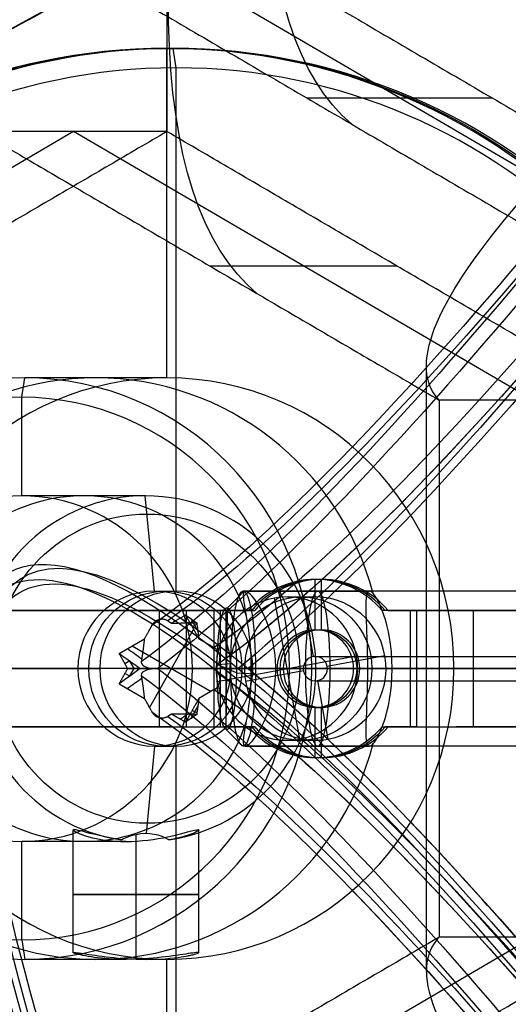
# Model space of a CAD drawing. Header units: millimetres. Extents: x -273 to 273, y -262 to 262.
# Tile 22 of 256: x -157 to -145, y -9 to 17. Entities that reach past the tile are written whole.
import ezdxf

# ---------------------------------------------------------------- set-up
doc = ezdxf.new("R2010")
doc.units = ezdxf.units.MM
doc.header["$MEASUREMENT"] = 0
doc.layers.add('Default', color=7, linetype='Continuous', true_color=0x000000)

# ---------------------------------------------------------------- blocks, each defined once
blk = doc.blocks.new('Block 01')
at = {"layer": 'Default', "color": 9, "true_color": 0xbfbfbf}
for p, q in [((-152.832, 0.968, 765.965), (-153.018, 1.29, 765.963)), ((-153.509, 1.176, 766.399), (-153.61, 1.234, 766.382)), ((-152.857, 1.144, 765.49), (-152.98, 1.079, 766.484)), ((-154.866, 0.392, 766.18), (-154.212, 0.77, 766.285)), ((-154.077, 1.009, 766.307), (-152.941, -1.01, 766.49)), ((-152.409, 0.541, 766.576), (-152.806, 0.771, 766.512)), ((-154.527, -0.588, 766.235), (-152.491, 0.588, 766.562)), ((-154.59, 0.198, 765.162), (-154.718, 0.129, 766.204)), ((-154.483, 0, 765.204), (-154.601, 0.206, 765.203)), ((-154.59, -0.198, 765.163), (-154.714, -0.121, 766.205)), ((-154.601, -0.206, 765.203), (-154.482, 0, 765.202)), ((-154.866, -0.392, 766.18), (-154.212, -0.77, 766.285)), ((-152.806, -0.771, 766.512), (-152.409, -0.541, 766.576)), ((-153.018, -1.29, 765.965), (-152.832, -0.968, 765.963)), ((-153.61, -1.234, 766.382), (-153.509, -1.176, 766.399)), ((-153.151, -1.383, 766.456), (-153.509, -1.176, 766.399)), ((-152.858, -1.149, 765.477), (-152.977, -1.074, 766.484))]:
    blk.add_line(p, q, dxfattribs=at)
at = {"layer": 'Default', "color": 9, "true_color": 0xbfbfbf, "extrusion": (0.85774, -0.495217, 0.137993)}
for centre, radius, start, end in [((0, 799.967, -26.913), 80.7, 197.4349, 342.5651), ((0, 799.967, -26.613), 81, 198.23436, 341.76564), ((0, 799.967, -26.913), 79.3, 196.48192, 343.51808), ((0, 799.967, -26.913), 79.3, 208.5073, 343.51808), ((0, 799.967, -26.613), 79, 196.52788, 343.47212), ((0, 799.967, -25.513), 80.7, 77.65032, 340.29454), ((0, 799.967, -25.213), 79, 196.52788, 343.47212), ((0, 799.967, -24.913), 79.3, 196.48192, 343.51808), ((0, 799.967, -25.213), 80.4, 77.65032, 340.27692), ((0, 799.967, -25.213), 81, 200.44648, 339.55352), ((0, 799.967, -25.213), 81, 200.44648, 339.55352), ((0, 799.967, -24.913), 80.7, 200.13883, 339.86117), ((0, 799.967, -24.913), 80.7, 77.65032, 327.51504), ((0, 799.967, -25.213), 81, 77.65032, 200.44648), ((0, 799.967, -25.213), 79, 196.52788, 235.24132), ((0, 799.967, -26.662), 81, 198.1399, 198.1501), ((0, 799.967, -26.913), 81, 196.22804, 197.71312), ((0, 799.967, -26.662), 81, 196.22804, 197.24353), ((0, 799.967, -25.067), 81, 196.22804, 196.73203), ((0, 799.967, -24.913), 81, 196.22804, 197.01862)]:
    blk.add_arc(centre, radius, start, end, dxfattribs=at)
at = {"layer": 'Default', "color": 9, "true_color": 0xbfbfbf, "extrusion": (0.85774, 0.495217, 0.137993)}
for centre, radius, start, end in [((0, 799.967, -25.067), 81, 343.26797, 343.77196), ((0, 799.967, -24.913), 81, 342.98138, 343.77196), ((0, 799.967, -26.662), 81, 342.75647, 343.77196), ((0, 799.967, -26.913), 81, 342.28688, 343.77196), ((0, 799.967, -26.662), 81, 341.8499, 341.85785), ((0, 799.967, -26.613), 81, 196.22804, 341.76564), ((0, 799.967, -26.913), 80.7, 196.27205, 342.5651), ((0, 799.967, -24.913), 79.3, 196.48192, 343.51808), ((0, 799.967, -24.913), 79.3, 287.78546, 343.51808), ((0, 799.967, -25.213), 81, 200.16577, 339.55352), ((0, 799.967, -24.913), 80.7, 199.81263, 339.86117), ((0, 799.967, -25.213), 79, 196.52788, 343.47212), ((0, 799.967, -25.213), 79, 196.52788, 343.47212), ((0, 799.967, -26.913), 79.3, 196.48192, 343.51808), ((0, 799.967, -26.613), 79, 196.52788, 343.47212), ((0, 799.967, -26.613), 79, 196.52788, 343.47212)]:
    blk.add_arc(centre, radius, start, end, dxfattribs=at)
at = {"layer": 'Default', "color": 9, "true_color": 0xbfbfbf}
for points, weights, knots in [([(-75.766, 131.231, 761.357), (-79.145, 110.775, 708.948), (-107.325, 61.964, 708.948), (-135.506, 13.154, 708.948), (-151.532, 0, 761.357)], [1, 0.819846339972, 1, 0.819846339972, 1], [0, 0, 0, 98.398111, 98.398111, 196.796222, 196.796222, 196.796222]), ([(-154.017, 1.117, 766.317), (-154.017, 1.117, 766.317), (-154.017, 1.118, 766.317), (-153.866, 1.383, 766.341), (-153.61, 1.234, 766.382)], [0.998472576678, 0.999234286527, 1, 0.707838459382, 0.998540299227], [1.4278974, 1.4278974, 1.4278974, 1.4291428, 1.4291428, 1.9043337, 1.9043337, 1.9043337]), ([(-152.409, 0.541, 766.576), (-152.153, 0.393, 766.617), (-152.301, 0.127, 766.593), (-152.301, 0.127, 766.593), (-152.302, 0.126, 766.593)], [0.998540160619, 0.707838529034, 1, 0.999234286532, 0.998472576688], [0.00119, 0.00119, 0.00119, 0.4763809, 0.4763809, 0.4776263, 0.4776263, 0.4776263]), ([(-152.302, -0.126, 766.593), (-152.301, -0.127, 766.593), (-152.301, -0.127, 766.593), (-152.153, -0.393, 766.617), (-152.409, -0.541, 766.576)], [0.99847257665, 0.999234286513, 1, 0.707838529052, 0.998540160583], [0.4751355, 0.4751355, 0.4751355, 0.4763809, 0.4763809, 0.9515718, 0.9515718, 0.9515718]), ([(-153.61, -1.234, 766.382), (-153.866, -1.383, 766.341), (-154.017, -1.118, 766.317), (-154.017, -1.117, 766.317), (-154.017, -1.117, 766.317)], [0.998540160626, 0.707838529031, 1, 0.999234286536, 0.998472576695], [0.9539519, 0.9539519, 0.9539519, 1.4291428, 1.4291428, 1.4303882, 1.4303882, 1.4303882])]:
    blk.add_rational_spline(points, weights, degree=2, knots=knots, dxfattribs=at)
for points, degree in [([(-153.151, 1.383, 766.456), (-153.33, 1.279, 766.427), (-153.509, 1.176, 766.399)], 2), ([(-152.806, 0.771, 766.512), (-152.979, 1.077, 766.484), (-153.151, 1.383, 766.456)], 2), ([(-154.212, 0.77, 766.285), (-154.115, 0.943, 766.301), (-154.017, 1.117, 766.317)], 2), ([(-152.863, 1.18, 765.396), (-153.082, 1.178, 765.727), (-153.297, 1.177, 766.062), (-153.509, 1.176, 766.399)], 3), ([(-154.646, 0, 766.216), (-154.756, 0.196, 766.198), (-154.866, 0.392, 766.18)], 2), ([(-154.32, 0, 764.191), (-154.17, 0, 763.973), (-154.018, 0, 763.755), (-153.865, 0, 763.539)], 3), ([(-154.292, -0.177, 764.652), (-154.311, -0.051, 764.321), (-154.05, 0, 763.8), (-153.865, 0, 763.539)], 3), ([(-151.794, 0, 760.809), (-152.514, 0, 761.697), (-153.204, 0, 762.606), (-153.865, 0, 763.539)], 3), ([(-152.373, 0, 766.581), (-152.337, 0.063, 766.587), (-152.302, 0.126, 766.593)], 2), ([(-154.866, -0.392, 766.18), (-154.756, -0.196, 766.198), (-154.646, 0, 766.216)], 2), ([(-154.646, 0, 766.216), (-154.483, 0, 765.204), (-154.32, 0, 764.191)], 2), ([(-151.532, 0, 761.357), (-151.952, 0, 763.969), (-152.373, 0, 766.581)], 2), ([(-152.302, -0.126, 766.593), (-152.337, -0.063, 766.587), (-152.373, 0, 766.581)], 2), ([(-154.017, -1.117, 766.317), (-154.115, -0.943, 766.301), (-154.212, -0.77, 766.285)], 2), ([(-153.151, -1.383, 766.456), (-152.979, -1.077, 766.484), (-152.806, -0.771, 766.512)], 2), ([(-153.509, -1.176, 766.399), (-153.297, -1.177, 766.062), (-153.082, -1.178, 765.727), (-152.863, -1.18, 765.396)], 3)]:
    blk.add_open_spline(points, degree=degree, dxfattribs=at)
for points, weights in [([(-152.806, 0.771, 766.512), (-152.831, 0.968, 765.953), (-152.863, 1.18, 765.396)], [0.928577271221, 0.926631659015, 0.924736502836]), ([(-154.292, 0.177, 764.652), (-154.244, 0.487, 765.468), (-154.212, 0.77, 766.285)], [0.924517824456, 0.927220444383, 0.930025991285]), ([(-154.212, -0.77, 766.285), (-154.244, -0.487, 765.468), (-154.292, -0.177, 764.652)], [0.930025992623, 0.927220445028, 0.924517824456]), ([(-152.863, -1.18, 765.396), (-152.831, -0.968, 765.953), (-152.806, -0.771, 766.512)], [0.924736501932, 0.926631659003, 0.928577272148])]:
    blk.add_rational_spline(points, weights, degree=2, dxfattribs=at)
for points, knots in [([(-153.865, 0, 763.539), (-153.986, 0, 763.709), (-154.08, 0.015, 763.886), (-154.232, 0.072, 764.264), (-154.304, 0.1, 764.448), (-154.292, 0.177, 764.652)], [-0.4788288, -0.4788288, -0.4788288, -0.4788288, -0.4103756, -0.4103756, -0.3420427, -0.3420427, -0.3420427, -0.3420427]), ([(-151.794, 0, 760.809), (-151.632, 0, 760.61), (-151.526, 0, 760.658), (-151.488, 0, 761.033), (-151.507, 0, 761.201), (-151.532, 0, 761.357)], [0.1201535, 0.1201535, 0.1201535, 0.1201535, 0.2170028, 0.2170028, 0.2799287, 0.2799287, 0.2799287, 0.2799287]), ([(-151.532, 0, 761.357), (-151.507, 0, 761.201), (-151.488, 0, 761.033), (-151.526, 0, 760.658), (-151.632, 0, 760.61), (-151.794, 0, 760.809)], [-0.2799287, -0.2799287, -0.2799287, -0.2799287, -0.2170041, -0.2170041, -0.1201535, -0.1201535, -0.1201535, -0.1201535])]:
    blk.add_open_spline(points, degree=3, knots=knots, dxfattribs=at)

msp = doc.modelspace()

# ---------------------------------------------------------------- linework, layer by layer
at = {"layer": 'Default', "color": 9, "true_color": 0xbfbfbf}
for p, q in [((-93.135, 51.756, -760.524), (-187.38, 0.264, -784.686)), ((-153.63, 19.321, -567.841), (-153.63, 13.856, -567.841)), ((-140.226, 10.392, -585.201), (-155.034, 19.053, -582.809)), ((-153.47, 16, -566.854), (-153.63, 16, -567.841)), ((-153.63, 7.5, -567.841), (-153.63, 16, -567.841)), ((-153.391, 15.5, -566.361), (-153.47, 16, -566.854)), ((-153.391, 2, -566.361), (-153.391, 15.5, -566.361)), ((-150.022, 14.722, -598.813), (-145.238, 14.722, -569.197)), ((-156.042, 13.856, -582.778), (-167.889, 6.928, -580.864)), ((-144.196, 6.928, -584.691), (-156.042, 13.856, -582.778)), ((-152.531, 10.392, -598.67), (-147.706, 10.392, -568.798)), ((-146.937, -7.803, -611.171), (-146.937, 7.803, -611.171)), ((-157.377, 7, -591.041), (-157.297, 7.5, -590.547)), ((-153.63, 7.5, -567.841), (-157.297, 7.5, -590.547)), ((-157.377, 4.459, -591.041), (-157.377, 7, -591.041)), ((-154.188, 4.459, -571.297), (-157.377, 4.459, -591.041)), ((-153.952, 2, -569.838), (-154.188, 4.459, -571.297)), ((-149.644, 2.3, -543.161), (-149.803, 2.3, -544.148)), ((-149.803, 1, -544.148), (-149.803, 2.3, -544.148)), ((-149.644, 1, -543.161), (-149.644, 2.3, -543.161)), ((-153.952, 2, -569.838), (-153.391, 2, -566.361)), ((-152.071, 1.567, -580.142), (-151.642, 1.995, -580.181)), ((-136.49, 2, -582.765), (-151.664, 2, -580.314)), ((-151.609, 2, -580.323), (-148.407, 2, -580.84)), ((-150.862, 1.82, -548.637), (-150.21, -1.82, -548.742)), ((-150.536, 1.85, -548.69), (-149.803, 1.85, -544.148)), ((-150.129, 1.82, -544.096), (-149.859, 0.31, -544.139)), ((-152.105, -1.567, -580.35), (-152.071, 1.567, -580.142)), ((-153.479, 1.5, -543.676), (-170.391, 1.5, -560.519)), ((-153.832, 1.5, -543.321), (-153.832, -1.5, -543.321)), ((-152.21, 1.5, -543.438), (-153.696, 1.5, -543.198)), ((-153.074, 1.5, -543.982), (-152.882, 1.5, -542.793)), ((-152.42, 1.5, -542.739), (-152.42, -1.5, -542.739)), ((-152.42, 1.5, -543.739), (-152.42, -1.5, -543.739)), ((-151.445, 1.5, -543.377), (-152.181, 1.5, -543.258)), ((-152.102, -1.5, -542.764), (-152.102, 1.5, -542.764)), ((-151.733, 1.5, -542.824), (-151.893, 1.5, -543.811)), ((-151.524, 1.5, -543.87), (-151.365, 1.5, -542.883)), ((-147.922, 1.5, -543.439), (-148.082, 1.5, -544.426)), ((-147.265, 1.5, -544.052), (-148.002, 1.5, -543.933)), ((-147.554, 1.5, -543.499), (-147.713, 1.5, -544.486)), ((-145.834, 1.5, -544.433), (-147.289, 1.5, -544.198)), ((-146.645, 1.5, -545.021), (-146.453, 1.5, -543.831)), ((-135.415, 1.5, -566.168), (-146.165, 1.5, -544.857)), ((-145.719, -1.5, -544.632), (-145.719, 1.5, -544.632)), ((-149.803, 1, -544.148), (-149.644, 1, -543.161)), ((-152.333, -0.33, -548.399), (-148.739, 0.33, -548.98)), ((-149.803, 0.315, -544.148), (-71.417, 0.315, -58.824)), ((-148.006, 0.33, -544.439), (-149.497, 0.056, -544.198)), ((-96.163, 0, -756.138), (-187.838, 0, -779.642)), ((-93.135, 0, -760.524), (-187.534, 0, -784.726)), ((-153.832, 0, -543.321), (-170.744, 0, -560.165)), ((-153.126, 0, -544.03), (-170.038, 0, -560.873)), ((-168.692, 0, -563.889), (-155.365, 0, -566.042)), ((-155.927, 0, -569.519), (-158.589, 0, -570.586)), ((-155.927, 0, -569.519), (-155.365, 0, -566.042)), ((-151.461, 0, -582.373), (-152.975, 0, -591.752)), ((-150.466, 0, -592.157), (-152.975, 0, -591.752)), ((-152.363, 0, -548.395), (-151.629, 0, -543.853)), ((-152.338, 0.106, -581.793), (-151.982, 0.135, -582.284)), ((-151.838, -0.106, -578.699), (-152.338, 0.106, -581.793)), ((-150.79, 0, -543.989), (-152.261, 0, -543.751)), ((-150.631, 0, -543.002), (-152.102, 0, -542.764)), ((-136.809, 0, -584.74), (-151.983, 0, -582.289)), ((-151.978, 0, -570.157), (-149.786, 0, -572.007)), ((-151.978, 0, -570.157), (-151.416, 0, -566.679)), ((-151.461, 0, -582.373), (-148.458, 0, -582.858)), ((-151.416, 0, -566.679), (-138.089, 0, -568.832)), ((-136.171, 0, -580.791), (-151.345, 0, -578.34)), ((-149.786, 0, -572.007), (-150.823, 0, -578.424)), ((-150.823, 0, -578.424), (-147.821, 0, -578.909)), ((-150.79, 0, -543.989), (-150.631, 0, -543.002)), ((-150.466, 0, -592.157), (-149.893, 0, -591.743)), ((-150.114, 0, -544.098), (-71.736, 0, -58.824)), ((-148.458, 0, -582.858), (-149.893, 0, -591.743)), ((-149.492, 0, -544.199), (-71.098, 0, -58.824)), ((-148.816, 0, -544.308), (-148.656, 0, -543.321)), ((-147.345, 0, -544.545), (-148.816, 0, -544.308)), ((-148.71, 0, -548.984), (-147.977, 0, -544.443)), ((-147.186, 0, -543.558), (-148.656, 0, -543.321)), ((-146.226, 0, -569.037), (-147.82, 0, -578.909)), ((-135.862, 0, -566.393), (-146.612, 0, -545.082)), ((-146.608, 0, -599.627), (-144.095, 0, -584.069)), ((-137.834, 0, -570.392), (-146.226, 0, -569.037)), ((-134.969, 0, -565.943), (-145.719, 0, -544.632)), ((-151.838, -0.106, -578.699), (-151.346, -0.135, -578.344)), ((-150.109, -0.056, -544.099), (-151.6, -0.33, -543.858)), ((-149.803, -0.315, -544.148), (-71.336, -0.315, -58.324)), ((-149.748, -0.31, -544.157), (-149.477, -1.82, -544.201)), ((-149.803, -1, -544.148), (-149.644, -1, -543.161)), ((-149.803, -2.3, -544.148), (-149.803, -1, -544.148)), ((-149.644, -2.3, -543.161), (-149.644, -1, -543.161)), ((-153.479, -1.5, -543.676), (-170.391, -1.5, -560.519)), ((-153.696, -1.5, -543.198), (-152.21, -1.5, -543.438)), ((-153.074, -1.5, -543.982), (-152.882, -1.5, -542.793)), ((-151.445, -1.5, -543.377), (-152.181, -1.5, -543.258)), ((-151.893, -1.5, -543.811), (-151.733, -1.5, -542.824)), ((-151.365, -1.5, -542.883), (-151.524, -1.5, -543.87)), ((-148.082, -1.5, -544.426), (-147.922, -1.5, -543.439)), ((-147.265, -1.5, -544.052), (-148.002, -1.5, -543.933)), ((-147.713, -1.5, -544.486), (-147.554, -1.5, -543.499)), ((-147.289, -1.5, -544.198), (-145.834, -1.5, -544.433)), ((-146.645, -1.5, -545.021), (-146.453, -1.5, -543.831)), ((-135.415, -1.5, -566.168), (-146.165, -1.5, -544.857)), ((-152.105, -1.567, -580.35), (-151.685, -1.995, -580.447)), ((-153.952, -2, -569.838), (-154.168, -4.257, -571.177)), ((-153.952, -2, -569.838), (-153.391, -2, -566.361)), ((-153.391, -15.5, -566.361), (-153.391, -2, -566.361)), ((-136.49, -2, -582.765), (-151.664, -2, -580.314)), ((-151.609, -2, -580.323), (-148.407, -2, -580.84)), ((-150.536, -1.85, -548.69), (-149.803, -1.85, -544.148)), ((-149.644, -2.3, -543.161), (-149.803, -2.3, -544.148)), ((-156.048, -7.328, -572.777), (-156.048, -4.162, -572.777)), ((-154.427, -7.495, -571.156), (-154.427, -4.284, -571.156)), ((-152.806, -7.328, -572.777), (-152.806, -4.162, -572.777)), ((-157.377, -7, -591.041), (-157.377, -4.459, -591.041)), ((-154.685, -4.459, -574.378), (-157.377, -4.459, -591.041)), ((-154.427, -7.495, -574.398), (-154.427, -4.451, -574.398)), ((-157.377, -7, -591.041), (-157.297, -7.5, -590.547)), ((-156.042, -13.856, -582.778), (-144.196, -6.928, -584.691)), ((-154.685, -7.5, -574.378), (-157.297, -7.5, -590.547)), ((-153.63, -7.5, -567.841), (-154.168, -7.5, -571.177)), ((-153.63, -16, -567.841), (-153.63, -7.5, -567.841))]:
    msp.add_line(p, q, dxfattribs=at)
at = {"layer": 'Default', "color": 9, "true_color": 0xbfbfbf, "extrusion": (0.159446, 1.20476e-15, 0.987207)}
for centre, radius in [((0, 61.124, -584.572), 16), ((0, 61.124, -588.289), 3.988), ((0, 61.124, -585.334), 2)]:
    msp.add_circle(centre, radius, dxfattribs=at)
at = {"layer": 'Default', "color": 9, "true_color": 0xbfbfbf, "extrusion": (0.159446, 9.5381e-16, 0.987207)}
msp.add_circle((0, 61.124, -563.372), 1.85, dxfattribs=at)
at = {"layer": 'Default', "color": 9, "true_color": 0xbfbfbf, "extrusion": (0.987207, -3.08226e-16, -0.159446)}
msp.add_circle((0, -597.072, -55.246), 2, dxfattribs=at)
at = {"layer": 'Default', "color": 9, "true_color": 0xbfbfbf, "extrusion": (0.159446, -2.47107e-16, 0.987207)}
msp.add_circle((0, 61.124, -560.572), 1, dxfattribs=at)
at = {"layer": 'Default', "color": 9, "true_color": 0xbfbfbf, "extrusion": (0, 1, 0)}
msp.add_circle((154.427, -572.777, -5.827), 1.621, dxfattribs=at)
at = {"layer": 'Default', "color": 9, "true_color": 0xbfbfbf, "extrusion": (0.854946, -0.5, -0.138084)}
for centre, radius, start, end in [((134.437, -607.282, -51.576), 197.521, 181.36435, 226.6146), ((134.437, -607.282, -51.494), 202.521, 181.28999, 226.65913)]:
    msp.add_arc(centre, radius, start, end, dxfattribs=at)
at = {"layer": 'Default', "color": 9, "true_color": 0xbfbfbf, "extrusion": (0.159446, 5.53205e-15, 0.987207)}
msp.add_arc((0, 61.124, -585.072), 16, 0, 180, dxfattribs=at)
at = {"layer": 'Default', "color": 9, "true_color": 0xbfbfbf, "extrusion": (0.159446, -1.43123e-14, 0.987207)}
msp.add_arc((0, 61.124, -584.072), 16, 0, 180, dxfattribs=at)
at = {"layer": 'Default', "color": 9, "true_color": 0xbfbfbf, "extrusion": (0.159446, 1.8844e-14, 0.987207)}
msp.add_arc((0, 61.124, -585.072), 16, 270, 360, dxfattribs=at)
at = {"layer": 'Default', "color": 9, "true_color": 0xbfbfbf, "extrusion": (0.159446, -2.83233e-16, 0.987207)}
msp.add_arc((0, 61.124, -584.072), 16, 270, 0, dxfattribs=at)
at = {"layer": 'Default', "color": 9, "true_color": 0xbfbfbf, "extrusion": (0.159446, -1.4774e-14, 0.987207)}
msp.add_arc((0, 61.124, -583.572), 15.5, 0, 180, dxfattribs=at)
at = {"layer": 'Default', "color": 9, "true_color": 0xbfbfbf, "extrusion": (0.159446, -7.53317e-15, 0.987207)}
msp.add_arc((0, 61.124, -583.572), 15.5, 180, 0, dxfattribs=at)
at = {"layer": 'Default', "color": 9, "true_color": 0xbfbfbf, "extrusion": (0.159446, -9.34113e-14, 0.987207)}
msp.add_arc((0, 61.124, -608.072), 7.5, 0, 180, dxfattribs=at)
at = {"layer": 'Default', "color": 9, "true_color": 0xbfbfbf, "extrusion": (0.159446, 1.20476e-15, 0.987207)}
for centre, radius, start, end in [((0, 61.124, -596.572), 7.5, 284.9662, 75.0338), ((0, 61.124, -598.529), 4.459, 287.9047, 72.0953), ((0, 61.124, -598.529), 4.459, 107.9047, 252.0953), ((0, 61.124, -596.572), 7.5, 104.9662, 255.0338)]:
    msp.add_arc(centre, radius, start, end, dxfattribs=at)
at = {"layer": 'Default', "color": 9, "true_color": 0xbfbfbf, "extrusion": (0.159446, 1.38973e-14, 0.987207)}
msp.add_arc((0, 61.124, -585.072), 7.5, 0, 180, dxfattribs=at)
at = {"layer": 'Default', "color": 9, "true_color": 0xbfbfbf, "extrusion": (0.159446, 2.79745e-14, 0.987207)}
msp.add_arc((0, 61.124, -608.072), 7.5, 270, 360, dxfattribs=at)
at = {"layer": 'Default', "color": 9, "true_color": 0xbfbfbf, "extrusion": (0.159446, -1.67123e-15, 0.987207)}
msp.add_arc((0, 61.124, -585.072), 7.5, 270, 0, dxfattribs=at)
at = {"layer": 'Default', "color": 9, "true_color": 0xbfbfbf, "extrusion": (0.159446, 2.81821e-14, 0.987207)}
msp.add_arc((0, 61.124, -608.572), 7, 360, 180, dxfattribs=at)
at = {"layer": 'Default', "color": 9, "true_color": 0xbfbfbf, "extrusion": (0.159446, 1.66806e-14, 0.987207)}
msp.add_arc((0, 61.124, -608.572), 7, 180, 360, dxfattribs=at)
at = {"layer": 'Default', "color": 9, "true_color": 0xbfbfbf, "extrusion": (0.159446, 6.05096e-14, 0.987207)}
msp.add_arc((0, 61.124, -608.572), 4.459, 360, 180, dxfattribs=at)
at = {"layer": 'Default', "color": 9, "true_color": 0xbfbfbf, "extrusion": (0.159446, 2.92384e-14, 0.987207)}
msp.add_arc((0, 61.124, -588.572), 4.459, 360, 172.0776, dxfattribs=at)
at = {"layer": 'Default', "color": 9, "true_color": 0xbfbfbf, "extrusion": (0.159446, 9.14783e-15, 0.987207)}
msp.add_arc((0, 61.124, -608.572), 4.459, 270, 0, dxfattribs=at)
at = {"layer": 'Default', "color": 9, "true_color": 0xbfbfbf, "extrusion": (0.159446, -5.23782e-14, 0.987207)}
msp.add_arc((0, 61.124, -588.572), 4.458, 270, 0, dxfattribs=at)
at = {"layer": 'Default', "color": 9, "true_color": 0xbfbfbf, "extrusion": (0.159446, 1.50241e-13, 0.987207)}
msp.add_arc((0, 61.124, -561.072), 2.3, 310.7057, 49.2943, dxfattribs=at)
at = {"layer": 'Default', "color": 9, "true_color": 0xbfbfbf, "extrusion": (0.159446, -2.47107e-16, 0.987207)}
for centre, radius, start, end in [((0, 61.124, -560.572), 2.3, 310.7057, 49.2943), ((0, 61.124, -561.072), 1, 270, 90), ((0, 61.124, -560.072), 1, 270, 90), ((0, 61.124, -561.072), 1, 90, 270), ((0, 61.124, -560.072), 1, 90, 270), ((0, 61.124, -560.572), 2.3, 130.7057, 229.2943)]:
    msp.add_arc(centre, radius, start, end, dxfattribs=at)
at = {"layer": 'Default', "color": 9, "true_color": 0xbfbfbf, "extrusion": (0.159446, -2.03282e-13, 0.987207)}
msp.add_arc((0, 61.124, -560.072), 2.3, 310.7057, 49.2943, dxfattribs=at)
at = {"layer": 'Default', "color": 9, "true_color": 0xbfbfbf, "extrusion": (0.987207, 7.14706e-16, -0.159446)}
msp.add_arc((0, -597.072, -57.195), 2, 273.8577, 90, dxfattribs=at)
at = {"layer": 'Default', "color": 9, "true_color": 0xbfbfbf, "extrusion": (0.159446, -1.35952e-14, 0.987207)}
msp.add_arc((0, 61.124, -587.095), 2, 0, 90, dxfattribs=at)
at = {"layer": 'Default', "color": 9, "true_color": 0xbfbfbf, "extrusion": (0.159446, -5.61162e-14, 0.987207)}
msp.add_arc((0, 61.124, -583.572), 2, 0, 90, dxfattribs=at)
at = {"layer": 'Default', "color": 9, "true_color": 0xbfbfbf, "extrusion": (0.159446, -6.06479e-14, 0.987207)}
msp.add_arc((0, 61.124, -587.095), 2, 180, 0, dxfattribs=at)
at = {"layer": 'Default', "color": 9, "true_color": 0xbfbfbf, "extrusion": (0.159446, 0, 0.987207)}
msp.add_arc((0, 61.124, -583.572), 2, 180, 0, dxfattribs=at)
at = {"layer": 'Default', "color": 9, "true_color": 0xbfbfbf, "extrusion": (0.159446, -3.51802e-15, 0.987207)}
msp.add_arc((0, 61.124, -565.672), 1.85, 10.2818, 90, dxfattribs=at)
at = {"layer": 'Default', "color": 9, "true_color": 0xbfbfbf, "extrusion": (0.159446, -6.16504e-14, 0.987207)}
msp.add_arc((0, 61.124, -561.072), 1.85, 10.2818, 90, dxfattribs=at)
at = {"layer": 'Default', "color": 9, "true_color": 0xbfbfbf, "extrusion": (0.159446, 7.76358e-14, 0.987207)}
msp.add_arc((0, 61.124, -565.672), 1.85, 190.2818, 10.2818, dxfattribs=at)
at = {"layer": 'Default', "color": 9, "true_color": 0xbfbfbf, "extrusion": (0.159446, 9.52918e-14, 0.987207)}
msp.add_arc((0, 61.124, -561.072), 1.85, 190.2818, 10.2818, dxfattribs=at)
at = {"layer": 'Default', "color": 9, "true_color": 0xbfbfbf, "extrusion": (0.987207, -2.65586e-15, -0.159446)}
msp.add_arc((0, -597.072, -57.624), 1.571, 273.8577, 93.8577, dxfattribs=at)
at = {"layer": 'Default', "color": 9, "true_color": 0xbfbfbf, "extrusion": (-2.07525e-15, 1, 4.27132e-15)}
msp.add_arc((152.42, -544.739, 1.5), 2, 45.1169, 99.1748, dxfattribs=at)
at = {"layer": 'Default', "color": 9, "true_color": 0xbfbfbf, "extrusion": (-2.34953e-15, 1, 5.77761e-15)}
msp.add_arc((152.42, -544.739, 1.5), 1, 45.1169, 99.1748, dxfattribs=at)
at = {"layer": 'Default', "color": 9, "true_color": 0xbfbfbf, "extrusion": (1.06179e-15, 1, 1.21929e-14)}
msp.add_arc((147.504, -545.533, 1.5), 1, 99.1748, 153.2326, dxfattribs=at)
at = {"layer": 'Default', "color": 9, "true_color": 0xbfbfbf, "extrusion": (-3.41982e-16, 1, 5.85477e-15)}
msp.add_arc((147.504, -545.533, 1.5), 2, 99.1748, 153.2326, dxfattribs=at)
at = {"layer": 'Default', "color": 9, "true_color": 0xbfbfbf, "extrusion": (0.159446, 2.36262e-13, 0.987207)}
msp.add_arc((0, 61.124, -561.072), 0.315, 10.2818, 90, dxfattribs=at)
at = {"layer": 'Default', "color": 9, "true_color": 0xbfbfbf, "extrusion": (0.159446, 7.93725e-12, 0.987207)}
msp.add_arc((0, 61.124, -561.072), 0.315, 190.2818, 10.2818, dxfattribs=at)
at = {"layer": 'Default', "color": 9, "true_color": 0xbfbfbf, "extrusion": (0.159446, 3.81483e-14, 0.987207)}
msp.add_arc((0, 61.124, -608.572), 4.459, 180, 270, dxfattribs=at)
at = {"layer": 'Default', "color": 9, "true_color": 0xbfbfbf, "extrusion": (0.159446, -1.32931e-14, 0.987207)}
for centre in [(0, 61.124, -608.072), (0, 61.124, -585.072)]:
    msp.add_arc(centre, 7.5, 180, 270, dxfattribs=at)
at = {"layer": 'Default', "color": 9, "true_color": 0xbfbfbf, "extrusion": (0.159446, -5.65453e-31, 0.987207)}
msp.add_arc((0, 61.124, -587.095), 2, 90, 180, dxfattribs=at)
at = {"layer": 'Default', "color": 9, "true_color": 0xbfbfbf, "extrusion": (0.159446, 5.83821e-14, 0.987207)}
msp.add_arc((0, 61.124, -583.572), 2, 90, 180, dxfattribs=at)
at = {"layer": 'Default', "color": 9, "true_color": 0xbfbfbf, "extrusion": (0, 1, 0)}
for centre, radius, start, end in [((152.42, -544.739), 2, 45.1169, 99.1748), ((152.42, -544.739), 1, 45.1169, 99.1748), ((-55.584, -611.171), 202.521, 317.89865, 3.26779), ((147.504, -545.533), 1, 99.1748, 153.2326), ((147.504, -545.533), 2, 99.1748, 153.2326)]:
    msp.add_arc(centre, radius, start, end, dxfattribs=at)
at = {"layer": 'Default', "color": 9, "true_color": 0xbfbfbf, "extrusion": (0.159446, -1.18295e-14, 0.987207)}
msp.add_arc((0, 61.124, -585.072), 16, 180, 270, dxfattribs=at)
at = {"layer": 'Default', "color": 9, "true_color": 0xbfbfbf, "extrusion": (0.159446, 5.73507e-15, 0.987207)}
msp.add_arc((0, 61.124, -588.572), 4.459, 187.9224, 270, dxfattribs=at)
at = {"layer": 'Default', "color": 9, "true_color": 0xbfbfbf, "extrusion": (0.159446, 7.01452e-15, 0.987207)}
msp.add_arc((0, 61.124, -584.072), 16, 180, 270, dxfattribs=at)
at = {"layer": 'Default', "color": 9, "true_color": 0xbfbfbf, "extrusion": (0.159446, 6.54493e-14, 0.987207)}
msp.add_arc((0, 61.124, -565.672), 1.85, 90, 190.2818, dxfattribs=at)
at = {"layer": 'Default', "color": 9, "true_color": 0xbfbfbf, "extrusion": (0.987207, -1.88044e-15, -0.159446)}
msp.add_arc((0, -597.072, -57.624), 1.571, 93.8577, 273.8577, dxfattribs=at)
at = {"layer": 'Default', "color": 9, "true_color": 0xbfbfbf, "extrusion": (0.987207, 1.42247e-16, -0.159446)}
msp.add_arc((0, -597.072, -57.195), 2, 93.8577, 273.8577, dxfattribs=at)
at = {"layer": 'Default', "color": 9, "true_color": 0xbfbfbf, "extrusion": (0.159446, 3.373e-14, 0.987207)}
msp.add_arc((0, 61.124, -561.072), 1.85, 90, 190.2818, dxfattribs=at)
at = {"layer": 'Default', "color": 9, "true_color": 0xbfbfbf, "extrusion": (0.987207, -6.89366e-12, -0.159446)}
msp.add_arc((0, -597.072, -57.195), 2, 90, 93.8577, dxfattribs=at)
at = {"layer": 'Default', "color": 9, "true_color": 0xbfbfbf, "extrusion": (0.159446, -3.69493e-13, 0.987207)}
msp.add_arc((0, 61.124, -561.072), 0.315, 90, 190.2818, dxfattribs=at)
at = {"layer": 'Default', "color": 9, "true_color": 0xbfbfbf, "extrusion": (-1.83271e-15, 1, 5.06911e-15)}
msp.add_arc((152.42, -544.739, -1.5), 2, 45.1169, 99.1748, dxfattribs=at)
at = {"layer": 'Default', "color": 9, "true_color": 0xbfbfbf, "extrusion": (-1.73339e-15, 1, 7.67506e-15)}
msp.add_arc((152.42, -544.739, -1.5), 1, 45.1169, 99.1748, dxfattribs=at)
at = {"layer": 'Default', "color": 9, "true_color": 0xbfbfbf, "extrusion": (0.159446, -1.43829e-13, 0.987207)}
msp.add_arc((0, 61.124, -561.072), 2.3, 130.7057, 229.2943, dxfattribs=at)
at = {"layer": 'Default', "color": 9, "true_color": 0xbfbfbf, "extrusion": (0.159446, 1.23748e-13, 0.987207)}
msp.add_arc((0, 61.124, -560.072), 2.3, 130.7057, 229.2943, dxfattribs=at)
at = {"layer": 'Default', "color": 9, "true_color": 0xbfbfbf, "extrusion": (-7.13159e-16, 1, -1.09738e-16)}
msp.add_arc((147.504, -545.533, -1.5), 1, 99.1748, 153.2326, dxfattribs=at)
at = {"layer": 'Default', "color": 9, "true_color": 0xbfbfbf, "extrusion": (-1.0601e-16, 1, 4.51556e-15)}
msp.add_arc((147.504, -545.533, -1.5), 2, 99.1748, 153.2326, dxfattribs=at)
at = {"layer": 'Default', "color": 9, "true_color": 0xbfbfbf}
for points, degree in [([(-187.838, 0, -779.642), (-142, 25.044, -767.89), (-96.163, 50.088, -756.138)], 2), ([(-154.617, 19.053, -567.682), (-162.021, 14.722, -566.486), (-169.425, 10.392, -565.29)], 2), ([(-157.426, 19.053, -597.617), (-150.022, 14.722, -598.813), (-142.618, 10.392, -600.009)], 2), ([(-152.643, 19.053, -568.001), (-145.238, 14.722, -569.197), (-137.834, 10.392, -570.392)], 2), ([(-153.63, 13.856, -567.841), (-159.553, 10.392, -566.885), (-165.476, 6.928, -565.928)], 2), ([(-153.63, 13.856, -567.841), (-156.042, 13.856, -582.778), (-158.454, 13.856, -597.714)], 2), ([(-158.454, 13.856, -597.714), (-152.531, 10.392, -598.67), (-146.608, 6.928, -599.627)], 2), ([(-141.783, 6.928, -569.755), (-147.706, 10.392, -568.798), (-153.63, 13.856, -567.841)], 2), ([(-141.783, 6.928, -569.755), (-144.196, 6.928, -584.691), (-146.608, 6.928, -599.627)], 2), ([(-146.608, 6.928, -599.627), (-146.608, 0, -599.627), (-146.608, -6.928, -599.627)], 2), ([(-170.744, 1.5, -560.165), (-162.288, 1.5, -551.743), (-153.832, 1.5, -543.321)], 2), ([(-153.126, 1.5, -544.03), (-161.582, 1.5, -552.452), (-170.038, 1.5, -560.873)], 2), ([(-153.832, 1.5, -543.321), (-153.479, 1.5, -543.676), (-153.126, 1.5, -544.03)], 2), ([(-153.126, -1.5, -544.03), (-153.126, 0, -544.03), (-153.126, 1.5, -544.03)], 2), ([(-151.524, 1.5, -543.87), (-151.893, 1.5, -543.811), (-152.261, 1.5, -543.751)], 2), ([(-152.261, 1.5, -543.751), (-152.181, 1.5, -543.258), (-152.102, 1.5, -542.764)], 2), ([(-152.261, 1.5, -543.751), (-152.261, 0, -543.751), (-152.261, -1.5, -543.751)], 2), ([(-152.102, 1.5, -542.764), (-151.733, 1.5, -542.824), (-151.365, 1.5, -542.883)], 2), ([(-147.345, 1.5, -544.545), (-147.713, 1.5, -544.486), (-148.082, 1.5, -544.426)], 2), ([(-147.922, 1.5, -543.439), (-147.554, 1.5, -543.499), (-147.186, 1.5, -543.558)], 2), ([(-147.186, 1.5, -543.558), (-147.265, 1.5, -544.052), (-147.345, 1.5, -544.545)], 2), ([(-147.345, -1.5, -544.545), (-147.345, 0, -544.545), (-147.345, 1.5, -544.545)], 2), ([(-147.186, -1.5, -543.558), (-147.186, 0, -543.558), (-147.186, 1.5, -543.558)], 2), ([(-146.612, 1.5, -545.082), (-146.612, 0, -545.082), (-146.612, -1.5, -545.082)], 2), ([(-135.862, 1.5, -566.393), (-141.237, 1.5, -555.738), (-146.612, 1.5, -545.082)], 2), ([(-146.612, 1.5, -545.082), (-146.165, 1.5, -544.857), (-145.719, 1.5, -544.632)], 2), ([(-145.719, 1.5, -544.632), (-140.344, 1.5, -555.287), (-134.969, 1.5, -565.943)], 2), ([(-96.163, -50.088, -756.138), (-142, -25.044, -767.89), (-187.838, 0, -779.642)], 2), ([(-153.832, -1.5, -543.321), (-162.288, -1.5, -551.743), (-170.744, -1.5, -560.165)], 2), ([(-170.038, -1.5, -560.873), (-161.582, -1.5, -552.452), (-153.126, -1.5, -544.03)], 2), ([(-153.832, -1.5, -543.321), (-153.479, -1.5, -543.676), (-153.126, -1.5, -544.03)], 2), ([(-152.261, -1.5, -543.751), (-151.893, -1.5, -543.811), (-151.524, -1.5, -543.87)], 2), ([(-152.261, -1.5, -543.751), (-152.181, -1.5, -543.258), (-152.102, -1.5, -542.764)], 2), ([(-152.102, -1.5, -542.764), (-151.733, -1.5, -542.824), (-151.365, -1.5, -542.883)], 2), ([(-148.082, -1.5, -544.426), (-147.713, -1.5, -544.486), (-147.345, -1.5, -544.545)], 2), ([(-147.186, -1.5, -543.558), (-147.554, -1.5, -543.499), (-147.922, -1.5, -543.439)], 2), ([(-147.345, -1.5, -544.545), (-147.265, -1.5, -544.052), (-147.186, -1.5, -543.558)], 2), ([(-146.612, -1.5, -545.082), (-141.237, -1.5, -555.738), (-135.862, -1.5, -566.393)], 2), ([(-146.612, -1.5, -545.082), (-146.165, -1.5, -544.857), (-145.719, -1.5, -544.632)], 2), ([(-134.969, -1.5, -565.943), (-140.344, -1.5, -555.287), (-145.719, -1.5, -544.632)], 2), ([(-154.427, -4.284, -571.156), (-154.568, -4.313, -571.156), (-154.684, -4.358, -571.173), (-154.794, -4.416, -571.199)], 3), ([(-153.581, -4.416, -571.395), (-153.798, -4.287, -571.262), (-154.091, -4.215, -571.156), (-154.427, -4.284, -571.156)], 3), ([(-165.476, -6.928, -565.928), (-159.553, -10.392, -566.885), (-153.63, -13.856, -567.841)], 2), ([(-146.608, -6.928, -599.627), (-152.531, -10.392, -598.67), (-158.454, -13.856, -597.714)], 2), ([(-153.63, -13.856, -567.841), (-147.706, -10.392, -568.798), (-141.783, -6.928, -569.755)], 2), ([(-141.783, -6.928, -569.755), (-144.196, -6.928, -584.691), (-146.608, -6.928, -599.627)], 2)]:
    msp.add_open_spline(points, degree=degree, dxfattribs=at)
for points, knots in [([(-146.608, 6.928, -599.627), (-147.405, 7.759, -613.586), (-146.745, 9.409, -627.437), (-142.725, 14.19, -654.474), (-139.357, 17.327, -667.687), (-130.182, 24.88, -692.938), (-124.416, 29.267, -704.897), (-110.919, 39.013, -727.196), (-103.186, 44.373, -737.536), (-94.679, 50.088, -746.95)], [709.935271, 709.935271, 709.935271, 709.935271, 752.393429, 752.393429, 794.836471, 794.836471, 837.156731, 837.156731, 879.495751, 879.495751, 879.495751, 879.495751]), ([(-150.823, 0, -578.424), (-150.823, 0.135, -578.425), (-150.831, 0.271, -578.438), (-150.899, 0.818, -578.543), (-151.014, 1.152, -578.721), (-151.275, 1.682, -579.218), (-151.418, 1.873, -579.529), (-151.632, 2.046, -580.333), (-151.671, 1.999, -580.733), (-151.647, 1.684, -581.48), (-151.595, 1.441, -581.782), (-151.5, 0.807, -582.236), (-151.461, 0.433, -582.373), (-151.461, 0, -582.373)], [-0.9389338, -0.9389338, -0.9389338, -0.9389338, -0.8990719, -0.8990719, -0.781312, -0.781312, -0.6638074, -0.6638074, -0.5424507, -0.5424507, -0.4255426, -0.4255426, -0.3061677, -0.3061677, -0.3061677, -0.3061677]), ([(-147.82, 0, -578.909), (-147.82, 0.634, -578.909), (-147.94, 1.075, -579.185), (-148.054, 1.45, -579.483), (-148.055, 1.441, -579.491), (-148.08, 1.508, -579.56), (-148.092, 1.539, -579.595), (-148.128, 1.626, -579.7), (-148.151, 1.675, -579.769), (-148.274, 1.92, -580.168), (-148.353, 2, -580.502), (-148.462, 2, -581.178), (-148.492, 1.92, -581.52), (-148.501, 1.675, -581.937), (-148.501, 1.626, -582.011), (-148.5, 1.539, -582.121), (-148.5, 1.508, -582.158), (-148.498, 1.441, -582.232), (-148.499, 1.45, -582.239), (-148.485, 1.075, -582.558), (-148.458, 0.633, -582.858), (-148.458, 0, -582.858)], [0.3029356, 0.3029356, 0.3029356, 0.3029356, 0.3288524, 0.3288524, 0.3495674, 0.3495674, 0.3702823, 0.3702823, 0.4117122, 0.4117122, 0.6058712, 0.6058712, 0.8000112, 0.8000112, 0.8414519, 0.8414519, 0.8621722, 0.8621722, 0.8828926, 0.8828926, 0.9088068, 0.9088068, 0.9088068, 0.9088068]), ([(-151.461, 0, -582.373), (-151.461, -0.293, -582.373), (-151.478, -0.557, -582.307), (-151.529, -1.028, -582.093), (-151.564, -1.237, -581.943), (-151.626, -1.596, -581.568), (-151.653, -1.737, -581.354), (-151.668, -1.938, -580.877), (-151.656, -2, -580.614), (-151.609, -2, -580.323)], [-0.3061677, -0.3061677, -0.3061677, -0.3061677, -0.2300364, -0.2300364, -0.1527245, -0.1527245, -0.0756104, -0.0756104, 0, 0, 0, 0]), ([(-151.609, -2, -580.323), (-151.545, -2, -579.928), (-151.412, -1.873, -579.544), (-151.139, -1.43, -578.927), (-150.998, -1.114, -578.702), (-150.856, -0.537, -578.475), (-150.822, -0.272, -578.423), (-150.823, 0, -578.424)], [-1.2246708, -1.2246708, -1.2246708, -1.2246708, -1.1233038, -1.1233038, -1.0195044, -1.0195044, -0.9389338, -0.9389338, -0.9389338, -0.9389338]), ([(-148.458, 0, -582.858), (-148.458, -0.546, -582.858), (-148.486, -1.049, -582.631), (-148.508, -1.78, -581.886), (-148.494, -2, -581.38), (-148.407, -2, -580.84)], [0.9088068, 0.9088068, 0.9088068, 0.9088068, 1.0602907, 1.0602907, 1.2117424, 1.2117424, 1.2117424, 1.2117424]), ([(-148.407, -2, -580.84), (-148.353, -2, -580.502), (-148.274, -1.92, -580.169), (-148.147, -1.668, -579.758), (-148.12, -1.609, -579.676), (-148.082, -1.512, -579.565), (-148.072, -1.485, -579.537), (-148.051, -1.428, -579.479), (-148.046, -1.421, -579.461), (-147.94, -1.075, -579.185), (-147.82, -0.633, -578.909), (-147.82, 0, -578.909)], [0, 0, 0, 0, 0.1941406, 0.1941406, 0.2426865, 0.2426865, 0.259854, 0.259854, 0.2770215, 0.2770215, 0.3029356, 0.3029356, 0.3029356, 0.3029356]), ([(-154.794, -4.416, -571.199), (-155.159, -4.368, -571.283), (-155.478, -4.286, -571.489), (-155.936, -4.165, -572.076), (-156.061, -4.137, -572.444), (-156.033, -4.194, -573.218), (-155.888, -4.27, -573.569), (-155.404, -4.404, -574.122), (-155.071, -4.459, -574.315), (-154.299, -4.459, -574.44), (-153.923, -4.404, -574.361), (-153.29, -4.27, -573.989), (-153.041, -4.194, -573.702), (-152.771, -4.137, -572.975), (-152.774, -4.165, -572.587), (-153.024, -4.286, -571.885), (-153.262, -4.368, -571.59), (-153.581, -4.416, -571.395)], [0.3075037, 0.3075037, 0.3075037, 0.3075037, 0.4147176, 0.4147176, 0.5242661, 0.5242661, 0.6317331, 0.6317331, 0.7401348, 0.7401348, 0.8485364, 0.8485364, 0.9559971, 0.9559971, 1.0655516, 1.0655516, 1.1727658, 1.1727658, 1.1727658, 1.1727658]), ([(-146.608, -6.928, -599.627), (-147.405, -7.759, -613.586), (-146.746, -9.41, -627.436), (-142.726, -14.191, -654.474), (-139.357, -17.327, -667.687), (-130.182, -24.88, -692.938), (-124.417, -29.268, -704.897), (-110.919, -39.014, -727.196), (-103.186, -44.373, -737.536), (-94.679, -50.088, -746.95)], [709.935271, 709.935271, 709.935271, 709.935271, 752.393419, 752.393419, 794.836461, 794.836461, 837.156721, 837.156721, 879.495751, 879.495751, 879.495751, 879.495751]), ([(-152.827, -7.323, -573.036), (-152.876, -7.323, -573.344), (-153.015, -7.344, -573.631), (-153.424, -7.405, -574.087), (-153.692, -7.443, -574.254), (-154.285, -7.494, -574.421), (-154.604, -7.506, -574.419), (-155.2, -7.487, -574.236), (-155.465, -7.458, -574.06), (-155.86, -7.392, -573.594), (-155.99, -7.357, -573.306), (-156.055, -7.328, -572.839), (-156.053, -7.323, -572.677), (-156.027, -7.323, -572.519)], [0, 0, 0, 0, 0.0888925, 0.0888925, 0.1774064, 0.1774064, 0.2664434, 0.2664434, 0.3552115, 0.3552115, 0.4438131, 0.4438131, 0.490066, 0.490066, 0.490066, 0.490066]), ([(-156.027, -7.323, -572.519), (-156.004, -7.323, -572.372), (-155.96, -7.327, -572.229), (-155.767, -7.353, -571.813), (-155.557, -7.388, -571.576), (-155.043, -7.454, -571.247), (-154.738, -7.485, -571.156), (-154.427, -7.495, -571.156)], [0.490066, 0.490066, 0.490066, 0.490066, 0.5328198, 0.5328198, 0.6213532, 0.6213532, 0.7098522, 0.7098522, 0.7098522, 0.7098522]), ([(-154.427, -7.495, -571.156), (-154.345, -7.498, -571.156), (-154.258, -7.5, -571.163), (-153.661, -7.5, -571.259), (-153.346, -7.451, -571.55), (-153.087, -7.408, -571.848), (-153.095, -7.408, -571.853), (-153.051, -7.4, -571.92), (-153.03, -7.395, -571.953), (-152.975, -7.383, -572.051), (-152.945, -7.376, -572.115), (-152.802, -7.339, -572.478), (-152.782, -7.323, -572.762), (-152.827, -7.323, -573.036)], [0.7315122, 0.7315122, 0.7315122, 0.7315122, 0.7352336, 0.7352336, 0.7562218, 0.7562218, 0.772982, 0.772982, 0.7897422, 0.7897422, 0.8232626, 0.8232626, 0.9803114, 0.9803114, 0.9803114, 0.9803114])]:
    msp.add_open_spline(points, degree=3, knots=knots, dxfattribs=at)

# ---------------------------------------------------------------- block references
at = {"layer": 'Default', "color": 9, "true_color": 0xbfbfbf, "extrusion": (0, 0, -1), "rotation": 180}
msp.add_blockref('Block 01', (0, 0, -200), dxfattribs=at)

doc.saveas('drawing.dxf')
